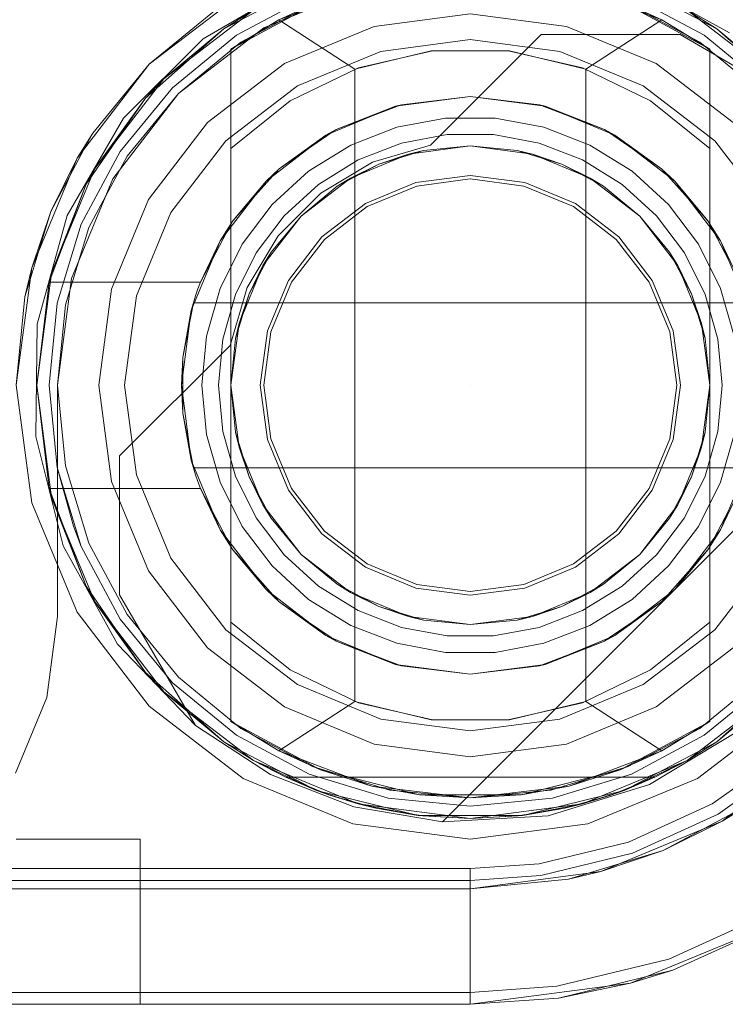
# Model space of a CAD drawing. Extents: x -420 to 300, y 62 to 1112.
# Tile 170 of 227: x -59 to -58.829, y 386.585 to 386.824. Entities that reach past the tile are written whole.
import ezdxf

# ---------------------------------------------------------------- set-up
doc = ezdxf.new("R2010")
doc.units = 0
doc.layers.get('0').update_dxf_attribs({"lineweight": 13})
doc.layers.add('ConnectionPoints', color=7, linetype='Continuous', lineweight=50)

# ---------------------------------------------------------------- blocks, each defined once
blk = doc.blocks.new('Blockreferenz-A06CPV5FL0', base_point=(-61.34085, 386.58521))
at = {"color": 251, "linetype": 'ByBlock', "lineweight": -2, "ltscale": 0.13, "true_color": 0x636363}
for p, q in [((-58.82811, 386.82064), (-58.85198, 386.83382)), ((-58.93198, 386.8329), (-58.95555, 386.81918)), ((-58.94086, 386.82181), (-58.91674, 386.8318)), ((-58.91674, 386.8318), (-58.94086, 386.82181)), ((-58.94586, 386.83047), (-58.96864, 386.81299)), ((-58.96157, 386.80592), (-58.94086, 386.82181)), ((-58.94086, 386.82181), (-58.96157, 386.80592)), ((-58.95555, 386.81918), (-58.97483, 386.7999)), ((-58.90054, 386.79341), (-58.87374, 386.8202)), ((-58.90054, 386.79341), (-58.87374, 386.8202)), ((-58.87374, 386.8202), (-58.84006, 386.8202)), ((-58.87374, 386.8202), (-58.84006, 386.8202)), ((-58.87374, 386.8202), (-58.87374, 386.8202)), ((-58.84006, 386.8202), (-58.80839, 386.8018)), ((-58.84006, 386.8202), (-58.84006, 386.8202)), ((-58.84006, 386.8202), (-58.80839, 386.8018)), ((-58.96864, 386.81299), (-58.98612, 386.79021)), ((-58.97746, 386.78521), (-58.96157, 386.80592)), ((-58.96157, 386.80592), (-58.97746, 386.78521)), ((-58.97483, 386.7999), (-58.98855, 386.77633)), ((-58.91454, 386.78924), (-58.90054, 386.79341)), ((-58.91454, 386.78924), (-58.90054, 386.79341)), ((-58.90054, 386.79341), (-58.90054, 386.79341)), ((-58.98612, 386.79021), (-58.99711, 386.76368)), ((-58.92709, 386.78177), (-58.91454, 386.78924)), ((-58.92709, 386.78177), (-58.91454, 386.78924)), ((-58.98745, 386.76109), (-58.97746, 386.78521)), ((-58.97746, 386.78521), (-58.98745, 386.76109)), ((-58.93742, 386.77144), (-58.92709, 386.78177)), ((-58.93742, 386.77144), (-58.92709, 386.78177)), ((-58.98855, 386.77633), (-58.99581, 386.75005)), ((-58.94489, 386.75889), (-58.93742, 386.77144)), ((-58.94489, 386.75889), (-58.93742, 386.77144)), ((-58.99711, 386.76368), (-59.00086, 386.73521)), ((-58.99086, 386.73521), (-58.98745, 386.76109)), ((-58.98745, 386.76109), (-58.99086, 386.73521)), ((-58.94906, 386.74489), (-58.94489, 386.75889)), ((-58.94906, 386.74489), (-58.94489, 386.75889)), ((-58.99581, 386.75005), (-58.99612, 386.72278)), ((-58.97585, 386.71809), (-58.94906, 386.74489)), ((-58.97585, 386.71809), (-58.94906, 386.74489)), ((-58.94906, 386.74489), (-58.94906, 386.74489)), ((-58.78507, 386.74199), (-58.89764, 386.62942)), ((-58.78507, 386.74199), (-58.89764, 386.62942)), ((-59.00086, 386.73521), (-58.99711, 386.70674)), ((-58.99086, 386.67921), (-58.99086, 386.73521)), ((-58.99086, 386.73521), (-58.99086, 386.67921)), ((-58.99086, 386.73521), (-58.99086, 386.73521)), ((-58.99612, 386.72278), (-58.98947, 386.69633)), ((-58.97585, 386.68441), (-58.97585, 386.71809)), ((-58.97585, 386.71809), (-58.97585, 386.71809)), ((-58.97585, 386.68441), (-58.97585, 386.71809)), ((-58.99711, 386.70674), (-58.98612, 386.68021)), ((-58.98947, 386.69633), (-58.97629, 386.67246)), ((-58.95745, 386.65274), (-58.97585, 386.68441)), ((-58.97585, 386.68441), (-58.97585, 386.68441)), ((-58.95745, 386.65274), (-58.97585, 386.68441)), ((-58.99345, 386.65954), (-58.99086, 386.67921)), ((-58.99086, 386.67921), (-58.99345, 386.65954)), ((-58.99086, 386.67921), (-58.99086, 386.67921)), ((-58.98612, 386.68021), (-58.96864, 386.65743)), ((-58.97629, 386.67246), (-58.95745, 386.65274)), ((-59.00104, 386.64121), (-58.99345, 386.65954)), ((-58.99345, 386.65954), (-59.00104, 386.64121)), ((-58.96864, 386.65743), (-58.94586, 386.63994)), ((-58.83586, 386.63994), (-58.81307, 386.65743)), ((-58.93926, 386.64091), (-58.95745, 386.65274)), ((-58.95745, 386.65274), (-58.95745, 386.65274)), ((-58.95745, 386.65274), (-58.93926, 386.64091)), ((-58.82553, 386.65173), (-58.8475, 386.63848)), ((-58.81416, 386.64669), (-58.8323, 386.63378)), ((-58.91904, 386.63302), (-58.93926, 386.64091)), ((-58.93926, 386.64091), (-58.91904, 386.63302)), ((-58.94586, 386.63994), (-58.91933, 386.62895)), ((-58.8475, 386.63848), (-58.87202, 386.63089)), ((-58.86239, 386.62895), (-58.83586, 386.63994)), ((-58.89764, 386.62942), (-58.91904, 386.63302)), ((-58.91904, 386.63302), (-58.89764, 386.62942)), ((-58.8323, 386.63378), (-58.85255, 386.62453)), ((-58.87202, 386.63089), (-58.89764, 386.62942)), ((-58.91933, 386.62895), (-58.89086, 386.62521)), ((-58.89764, 386.62942), (-58.89764, 386.62942)), ((-58.89086, 386.62521), (-58.86239, 386.62895)), ((-58.85255, 386.62453), (-58.87419, 386.61928)), ((-58.87419, 386.61928), (-58.89086, 386.61809)), ((-58.89086, 386.61809), (-61.19086, 386.61809)), ((-58.89086, 386.61809), (-58.89086, 386.61532)), ((-58.89086, 386.61532), (-58.89086, 386.60988)), ((-58.89086, 386.60988), (-58.89086, 386.60472)), ((-58.84274, 386.59618), (-58.8173, 386.6078)), ((-58.89086, 386.60472), (-58.89086, 386.60001)), ((-58.85203, 386.59032), (-58.81586, 386.6053)), ((-58.89086, 386.60001), (-58.89086, 386.59592)), ((-58.89086, 386.59592), (-58.89086, 386.59258)), ((-58.86992, 386.58959), (-58.84274, 386.59618)), ((-58.89086, 386.59258), (-58.89086, 386.59011)), ((-58.89086, 386.58521), (-58.85203, 386.59032)), ((-58.89086, 386.59011), (-58.89086, 386.5886)), ((-58.89086, 386.58809), (-61.19086, 386.58809)), ((-58.89086, 386.58809), (-58.86992, 386.58959)), ((-58.89086, 386.5886), (-58.89086, 386.58809)), ((-58.89086, 386.58521), (-58.89086, 386.58809)), ((-61.19086, 386.58521), (-58.89086, 386.58521))]:
    blk.add_line(p, q, dxfattribs=at)
blk = doc.blocks.new('Blockreferenz-A06CPV5NL0', base_point=(-61.34085, 386.58521))
at = {"color": 9, "linetype": 'ByBlock', "lineweight": -2, "ltscale": 0.13, "true_color": 0xc1c9c4}
for p, q in [((-58.96864, 386.81299), (-58.94586, 386.83047)), ((-58.92989, 386.82944), (-58.94752, 386.82002)), ((-58.94752, 386.82002), (-58.92989, 386.82944)), ((-58.83419, 386.82002), (-58.85182, 386.82944)), ((-58.85182, 386.82944), (-58.83419, 386.82002)), ((-58.95197, 386.82667), (-58.96864, 386.81299)), ((-58.92912, 386.82759), (-58.94641, 386.81835)), ((-58.8353, 386.81835), (-58.85259, 386.82759)), ((-58.89086, 386.82521), (-58.91415, 386.82214)), ((-58.89086, 386.82521), (-58.91415, 386.82214)), ((-58.86756, 386.82214), (-58.89086, 386.82521)), ((-58.86756, 386.82214), (-58.89086, 386.82521)), ((-58.91415, 386.82214), (-58.93586, 386.81315)), ((-58.91415, 386.82214), (-58.93586, 386.81315)), ((-58.84586, 386.81315), (-58.86756, 386.82214)), ((-58.84586, 386.81315), (-58.86756, 386.82214)), ((-58.94752, 386.82002), (-58.96298, 386.80733)), ((-58.96298, 386.80733), (-58.94752, 386.82002)), ((-58.81873, 386.80733), (-58.83419, 386.82002)), ((-58.83419, 386.82002), (-58.81873, 386.80733)), ((-58.94641, 386.81835), (-58.96157, 386.80592)), ((-58.89086, 386.81897), (-58.91253, 386.81611)), ((-58.91253, 386.81611), (-58.89086, 386.81897)), ((-58.86918, 386.81611), (-58.89086, 386.81897)), ((-58.89086, 386.81897), (-58.86918, 386.81611)), ((-58.82015, 386.80592), (-58.8353, 386.81835)), ((-58.91253, 386.81611), (-58.93274, 386.80775)), ((-58.93274, 386.80775), (-58.91253, 386.81611)), ((-58.84898, 386.80775), (-58.86918, 386.81611)), ((-58.86918, 386.81611), (-58.84898, 386.80775)), ((-58.98612, 386.79021), (-58.96864, 386.81299)), ((-58.96864, 386.81299), (-58.98232, 386.79632)), ((-58.93586, 386.81315), (-58.9545, 386.79885)), ((-58.93586, 386.81315), (-58.9545, 386.79885)), ((-58.82722, 386.79885), (-58.84586, 386.81315)), ((-58.82722, 386.79885), (-58.84586, 386.81315)), ((-58.96298, 386.80733), (-58.97567, 386.79187)), ((-58.97567, 386.79187), (-58.96298, 386.80733)), ((-58.93274, 386.80775), (-58.95008, 386.79443)), ((-58.95008, 386.79443), (-58.93274, 386.80775)), ((-58.83163, 386.79443), (-58.84898, 386.80775)), ((-58.84898, 386.80775), (-58.83163, 386.79443)), ((-58.96157, 386.80592), (-58.974, 386.79076)), ((-58.9545, 386.79885), (-58.9688, 386.78021)), ((-58.9545, 386.79885), (-58.9688, 386.78021)), ((-58.98232, 386.79632), (-58.98612, 386.79021)), ((-58.98436, 386.7925), (-58.98232, 386.79632)), ((-58.95008, 386.79443), (-58.96339, 386.77709)), ((-58.96339, 386.77709), (-58.95008, 386.79443)), ((-58.81832, 386.77709), (-58.83163, 386.79443)), ((-58.83163, 386.79443), (-58.81832, 386.77709)), ((-58.98796, 386.78577), (-58.98436, 386.7925)), ((-58.97567, 386.79187), (-58.98509, 386.77424)), ((-58.98509, 386.77424), (-58.97567, 386.79187)), ((-58.974, 386.79076), (-58.98324, 386.77348)), ((-58.99711, 386.76368), (-58.98612, 386.79021)), ((-58.98612, 386.79021), (-58.99248, 386.7773)), ((-58.99248, 386.7773), (-58.98796, 386.78577)), ((-58.89086, 386.78608), (-58.90402, 386.78435)), ((-58.87769, 386.78435), (-58.89086, 386.78608)), ((-58.90402, 386.78435), (-58.91629, 386.77926)), ((-58.91586, 386.77851), (-58.9038, 386.7835)), ((-58.9038, 386.7835), (-58.89086, 386.78521)), ((-58.89086, 386.78521), (-58.87791, 386.7835)), ((-58.87791, 386.7835), (-58.86586, 386.77851)), ((-58.86542, 386.77926), (-58.87769, 386.78435)), ((-58.9688, 386.78021), (-58.97779, 386.7585)), ((-58.9688, 386.78021), (-58.97779, 386.7585)), ((-58.91629, 386.77926), (-58.92683, 386.77118)), ((-58.92621, 386.77056), (-58.91586, 386.77851)), ((-58.86586, 386.77851), (-58.8555, 386.77056)), ((-58.85488, 386.77118), (-58.86542, 386.77926)), ((-58.99248, 386.7773), (-58.99711, 386.76368)), ((-58.99527, 386.76811), (-58.99248, 386.7773)), ((-58.96339, 386.77709), (-58.97176, 386.75689)), ((-58.97176, 386.75689), (-58.96339, 386.77709)), ((-58.98509, 386.77424), (-58.9909, 386.75511)), ((-58.9909, 386.75511), (-58.98509, 386.77424)), ((-58.98324, 386.77348), (-58.98893, 386.75472)), ((-58.92683, 386.77118), (-58.93491, 386.76064)), ((-58.93416, 386.76021), (-58.92621, 386.77056)), ((-58.8555, 386.77056), (-58.84755, 386.76021)), ((-58.8468, 386.76064), (-58.85488, 386.77118)), ((-58.99748, 386.76081), (-58.99527, 386.76811)), ((-59.00086, 386.73521), (-58.99711, 386.76368)), ((-58.99711, 386.76368), (-58.99874, 386.75667)), ((-58.99874, 386.75667), (-58.99748, 386.76081)), ((-58.93491, 386.76064), (-58.93999, 386.74837)), ((-58.93915, 386.74815), (-58.93416, 386.76021)), ((-58.84755, 386.76021), (-58.84256, 386.74815)), ((-58.84172, 386.74837), (-58.8468, 386.76064)), ((-58.97779, 386.7585), (-58.98086, 386.73521)), ((-58.97779, 386.7585), (-58.98086, 386.73521)), ((-58.99874, 386.75667), (-59.00086, 386.73521)), ((-58.9909, 386.75511), (-58.99286, 386.73521)), ((-58.99286, 386.73521), (-58.9909, 386.75511)), ((-58.98893, 386.75472), (-58.99086, 386.73521)), ((-58.97176, 386.75689), (-58.97462, 386.73521)), ((-58.97462, 386.73521), (-58.97176, 386.75689)), ((-58.93999, 386.74837), (-58.94173, 386.73521)), ((-58.94086, 386.73521), (-58.93915, 386.74815)), ((-58.84256, 386.74815), (-58.84086, 386.73521)), ((-58.83998, 386.73521), (-58.84172, 386.74837)), ((-58.99286, 386.73521), (-58.9909, 386.71531)), ((-58.9909, 386.71531), (-58.99286, 386.73521)), ((-58.99086, 386.73521), (-58.98893, 386.7157)), ((-58.98086, 386.73521), (-58.97779, 386.71191)), ((-58.98086, 386.73521), (-58.97779, 386.71191)), ((-58.97462, 386.73521), (-58.97176, 386.71353)), ((-58.97176, 386.71353), (-58.97462, 386.73521)), ((-58.94173, 386.73521), (-58.93999, 386.72204)), ((-58.93915, 386.72227), (-58.94086, 386.73521)), ((-58.84086, 386.73521), (-58.84256, 386.72227)), ((-58.84172, 386.72204), (-58.83998, 386.73521)), ((-58.93999, 386.72204), (-58.93491, 386.70977)), ((-58.93416, 386.71021), (-58.93915, 386.72227)), ((-58.84256, 386.72227), (-58.84755, 386.71021)), ((-58.8468, 386.70977), (-58.84172, 386.72204)), ((-58.9909, 386.71531), (-58.98509, 386.69617)), ((-58.9909, 386.71531), (-58.98698, 386.7011)), ((-58.98698, 386.7011), (-58.9909, 386.71531)), ((-58.98893, 386.7157), (-58.98324, 386.69694)), ((-58.97779, 386.71191), (-58.9688, 386.69021)), ((-58.97779, 386.71191), (-58.9688, 386.69021)), ((-58.97176, 386.71353), (-58.96339, 386.69333)), ((-58.96339, 386.69333), (-58.97176, 386.71353)), ((-58.93491, 386.70977), (-58.92683, 386.69923)), ((-58.92621, 386.69985), (-58.93416, 386.71021)), ((-58.84755, 386.71021), (-58.8555, 386.69985)), ((-58.85488, 386.69923), (-58.8468, 386.70977)), ((-58.98698, 386.7011), (-58.98509, 386.69617)), ((-58.98509, 386.69617), (-58.98698, 386.7011)), ((-58.91586, 386.69191), (-58.92621, 386.69985)), ((-58.8555, 386.69985), (-58.86586, 386.69191)), ((-58.92683, 386.69923), (-58.91629, 386.69115)), ((-58.86542, 386.69115), (-58.85488, 386.69923)), ((-58.98509, 386.69617), (-58.97567, 386.67854)), ((-58.97567, 386.67854), (-58.98509, 386.69617)), ((-58.98324, 386.69694), (-58.974, 386.67965)), ((-58.96339, 386.69333), (-58.95008, 386.67598)), ((-58.95008, 386.67598), (-58.96339, 386.69333)), ((-58.83163, 386.67598), (-58.81832, 386.69333)), ((-58.81832, 386.69333), (-58.83163, 386.67598)), ((-58.9688, 386.69021), (-58.9545, 386.67157)), ((-58.9688, 386.69021), (-58.9545, 386.67157)), ((-58.91629, 386.69115), (-58.90402, 386.68607)), ((-58.9038, 386.68691), (-58.91586, 386.69191)), ((-58.86586, 386.69191), (-58.87791, 386.68691)), ((-58.87769, 386.68607), (-58.86542, 386.69115)), ((-58.90402, 386.68607), (-58.89086, 386.68433)), ((-58.89086, 386.68521), (-58.9038, 386.68691)), ((-58.87791, 386.68691), (-58.89086, 386.68521)), ((-58.89086, 386.68433), (-58.87769, 386.68607)), ((-58.97567, 386.67854), (-58.96298, 386.66308)), ((-58.96298, 386.66308), (-58.97567, 386.67854)), ((-58.974, 386.67965), (-58.96157, 386.6645)), ((-58.95008, 386.67598), (-58.93274, 386.66267)), ((-58.93274, 386.66267), (-58.95008, 386.67598)), ((-58.84898, 386.66267), (-58.83163, 386.67598)), ((-58.83163, 386.67598), (-58.84898, 386.66267)), ((-58.9545, 386.67157), (-58.93586, 386.65726)), ((-58.9545, 386.67157), (-58.93586, 386.65726)), ((-58.84586, 386.65726), (-58.82722, 386.67157)), ((-58.84586, 386.65726), (-58.82722, 386.67157)), ((-58.96157, 386.6645), (-58.94641, 386.65206)), ((-58.8353, 386.65206), (-58.82015, 386.6645)), ((-58.96298, 386.66308), (-58.94752, 386.6504)), ((-58.94752, 386.6504), (-58.96298, 386.66308)), ((-58.93274, 386.66267), (-58.91253, 386.6543)), ((-58.91253, 386.6543), (-58.93274, 386.66267)), ((-58.86918, 386.6543), (-58.84898, 386.66267)), ((-58.84898, 386.66267), (-58.86918, 386.6543)), ((-58.83419, 386.6504), (-58.81873, 386.66308)), ((-58.81873, 386.66308), (-58.83419, 386.6504)), ((-58.93586, 386.65726), (-58.91415, 386.64827)), ((-58.93586, 386.65726), (-58.91415, 386.64827)), ((-58.86756, 386.64827), (-58.84586, 386.65726)), ((-58.86756, 386.64827), (-58.84586, 386.65726)), ((-58.94641, 386.65206), (-58.92912, 386.64282)), ((-58.91253, 386.6543), (-58.89086, 386.65145)), ((-58.89086, 386.65145), (-58.91253, 386.6543)), ((-58.89086, 386.65145), (-58.86918, 386.6543)), ((-58.86918, 386.6543), (-58.89086, 386.65145)), ((-58.85259, 386.64282), (-58.8353, 386.65206)), ((-58.94752, 386.6504), (-58.92989, 386.64097)), ((-58.92989, 386.64097), (-58.94752, 386.6504)), ((-58.85182, 386.64097), (-58.83419, 386.6504)), ((-58.83419, 386.6504), (-58.85182, 386.64097)), ((-58.91415, 386.64827), (-58.89086, 386.64521)), ((-58.91415, 386.64827), (-58.89086, 386.64521)), ((-58.89086, 386.64521), (-58.86756, 386.64827)), ((-58.89086, 386.64521), (-58.86756, 386.64827)), ((-58.80459, 386.64894), (-58.82986, 386.62955)), ((-58.92912, 386.64282), (-58.91036, 386.63713)), ((-58.87135, 386.63713), (-58.85259, 386.64282)), ((-58.81227, 386.64452), (-58.83086, 386.63128)), ((-58.92989, 386.64097), (-58.91075, 386.63517)), ((-58.91075, 386.63517), (-58.92989, 386.64097)), ((-58.87096, 386.63517), (-58.85182, 386.64097)), ((-58.85182, 386.64097), (-58.87096, 386.63517)), ((-58.91036, 386.63713), (-58.89086, 386.63521)), ((-58.89086, 386.63521), (-58.87135, 386.63713)), ((-58.91075, 386.63517), (-58.89086, 386.63321)), ((-58.89086, 386.63321), (-58.91075, 386.63517)), ((-58.89086, 386.63321), (-58.87096, 386.63517)), ((-58.87096, 386.63517), (-58.89086, 386.63321)), ((-58.82308, 386.63377), (-58.84417, 386.62249)), ((-58.82986, 386.62955), (-58.82308, 386.63377)), ((-58.83086, 386.63128), (-58.85161, 386.62181)), ((-58.82986, 386.62955), (-58.85928, 386.61736)), ((-58.84417, 386.62249), (-58.82986, 386.62955)), ((-58.99309, 386.62521), (-59.00086, 386.62521)), ((-59.00086, 386.62521), (-58.99309, 386.62521)), ((-58.98586, 386.62521), (-58.99309, 386.62521)), ((-58.99309, 386.62521), (-58.98586, 386.62521)), ((-58.97964, 386.62521), (-58.98586, 386.62521)), ((-58.98586, 386.62521), (-58.97964, 386.62521)), ((-58.97487, 386.62521), (-58.97964, 386.62521)), ((-58.97964, 386.62521), (-58.97487, 386.62521)), ((-58.97188, 386.62521), (-58.97487, 386.62521)), ((-58.97487, 386.62521), (-58.97188, 386.62521)), ((-58.97086, 386.62521), (-58.97188, 386.62521)), ((-58.97188, 386.62521), (-58.97086, 386.62521)), ((-58.97086, 386.58521), (-58.97086, 386.62521)), ((-58.97086, 386.58521), (-58.97086, 386.62521)), ((-58.97086, 386.62521), (-58.97086, 386.62521)), ((-58.85161, 386.62181), (-58.87378, 386.61643)), ((-58.84417, 386.62249), (-58.86705, 386.61555)), ((-58.85928, 386.61736), (-58.84417, 386.62249)), ((-58.85928, 386.61736), (-58.89086, 386.61321)), ((-58.87378, 386.61643), (-58.89086, 386.61521)), ((-58.86705, 386.61555), (-58.85928, 386.61736)), ((-58.89086, 386.61521), (-59.74086, 386.61521)), ((-58.89086, 386.61321), (-58.86705, 386.61555)), ((-58.89086, 386.61521), (-58.89086, 386.61244)), ((-58.89086, 386.61321), (-61.19086, 386.61321)), ((-59.06686, 386.61321), (-58.89086, 386.61321)), ((-58.89086, 386.61321), (-58.89086, 386.61321)), ((-58.89086, 386.61244), (-58.89086, 386.607)), ((-58.89086, 386.607), (-58.89086, 386.60183)), ((-58.85203, 386.59032), (-58.81586, 386.6053)), ((-58.8418, 386.59346), (-58.81586, 386.6053)), ((-58.8418, 386.59346), (-58.81586, 386.6053)), ((-58.89086, 386.60183), (-58.89086, 386.59713)), ((-58.89086, 386.59713), (-58.89086, 386.59304)), ((-58.89086, 386.59304), (-58.89086, 386.5897)), ((-58.86951, 386.58673), (-58.8418, 386.59346)), ((-58.85203, 386.59032), (-58.8418, 386.59346)), ((-58.89086, 386.58521), (-58.85203, 386.59032)), ((-58.86951, 386.58673), (-58.85203, 386.59032)), ((-58.89086, 386.5897), (-58.89086, 386.58723)), ((-61.19086, 386.58521), (-58.89086, 386.58521)), ((-61.19086, 386.58521), (-58.89086, 386.58521)), ((-59.00086, 386.58521), (-58.99309, 386.58521)), ((-58.99309, 386.58521), (-59.00086, 386.58521)), ((-58.99309, 386.58521), (-58.98586, 386.58521)), ((-58.98586, 386.58521), (-58.99309, 386.58521)), ((-58.98586, 386.58521), (-58.97964, 386.58521)), ((-58.97964, 386.58521), (-58.98586, 386.58521)), ((-58.97964, 386.58521), (-58.97487, 386.58521)), ((-58.97487, 386.58521), (-58.97964, 386.58521)), ((-58.97487, 386.58521), (-58.97188, 386.58521)), ((-58.97188, 386.58521), (-58.97487, 386.58521)), ((-58.97188, 386.58521), (-58.97086, 386.58521)), ((-58.97086, 386.58521), (-58.97188, 386.58521)), ((-58.97086, 386.58521), (-58.97086, 386.58521)), ((-58.89086, 386.58723), (-58.89086, 386.58572)), ((-58.89086, 386.58521), (-58.86951, 386.58673)), ((-58.89086, 386.58521), (-58.86951, 386.58673)), ((-58.89086, 386.58572), (-58.89086, 386.58521)), ((-58.89086, 386.58521), (-58.89086, 386.58521))]:
    blk.add_line(p, q, dxfattribs=at)
blk = doc.blocks.new('AutoCAD-Punkt-A06CPV5PL0', base_point=(-58.89085, 386.7352))
at = {"color": 0, "lineweight": -2}
blk.add_line((-58.89086, 386.73521), (-58.89086, 386.73521), dxfattribs=at)
blk = doc.blocks.new('AutoCAD-Punkt-A06CPV5RL0', base_point=(-58.89085, 386.7352))
at = {"color": 0, "lineweight": -2}
blk.add_line((-58.89086, 386.73521), (-58.89086, 386.73521), dxfattribs=at)
blk = doc.blocks.new('Blockreferenz-A06CPV5XL0', base_point=(-59.00586, 386.42279))
at = {"color": 0, "linetype": 'ByBlock', "lineweight": -2, "ltscale": 0.13}
for p, q in [((-58.95055, 386.82159), (-58.92812, 386.83337)), ((-58.92812, 386.83337), (-58.95055, 386.82159)), ((-58.85359, 386.83337), (-58.83116, 386.82159)), ((-58.83116, 386.82159), (-58.85359, 386.83337)), ((-58.91475, 386.83231), (-58.93726, 386.82379)), ((-58.84446, 386.82379), (-58.86696, 386.83231)), ((-58.92713, 386.82839), (-58.94886, 386.81667)), ((-58.92713, 386.82839), (-58.93726, 386.82379)), ((-58.83286, 386.81667), (-58.85458, 386.82839)), ((-58.84446, 386.82379), (-58.85458, 386.82839)), ((-58.9651, 386.80945), (-58.94336, 386.82614)), ((-58.94336, 386.82614), (-58.9651, 386.80945)), ((-58.94336, 386.82614), (-58.95055, 386.82159)), ((-58.94336, 386.82614), (-58.95055, 386.82159)), ((-58.93726, 386.82379), (-58.94886, 386.81667)), ((-58.94886, 386.81667), (-58.93726, 386.82379)), ((-58.93726, 386.82379), (-58.91886, 386.81185)), ((-58.86286, 386.81185), (-58.84446, 386.82379)), ((-58.83286, 386.81667), (-58.84446, 386.82379)), ((-58.83286, 386.81667), (-58.84446, 386.82379)), ((-58.83116, 386.82159), (-58.83836, 386.82614)), ((-58.83116, 386.82159), (-58.83836, 386.82614)), ((-58.83836, 386.82614), (-58.81661, 386.80945)), ((-58.81661, 386.80945), (-58.83836, 386.82614)), ((-58.96951, 386.80477), (-58.95055, 386.82159)), ((-58.95055, 386.82159), (-58.96951, 386.80477)), ((-58.95055, 386.82159), (-58.9651, 386.80945)), ((-58.95055, 386.82159), (-58.9651, 386.80945)), ((-58.83116, 386.82159), (-58.81221, 386.80477)), ((-58.81661, 386.80945), (-58.83116, 386.82159)), ((-58.81661, 386.80945), (-58.83116, 386.82159)), ((-58.81221, 386.80477), (-58.83116, 386.82159)), ((-58.94886, 386.81667), (-58.94886, 386.79261)), ((-58.94886, 386.65375), (-58.94886, 386.81667)), ((-58.94886, 386.81667), (-58.94886, 386.81667)), ((-58.83286, 386.79261), (-58.83286, 386.81667)), ((-58.83286, 386.81667), (-58.83286, 386.81667)), ((-58.83286, 386.81667), (-58.83286, 386.65375)), ((-58.91886, 386.81185), (-58.90036, 386.81625)), ((-58.90005, 386.81629), (-58.91798, 386.81217)), ((-58.90036, 386.81625), (-58.88135, 386.81625)), ((-58.88166, 386.81629), (-58.90005, 386.81629)), ((-58.86373, 386.81217), (-58.88166, 386.81629)), ((-58.88135, 386.81625), (-58.86286, 386.81185)), ((-58.91798, 386.81217), (-58.93453, 386.80414)), ((-58.91886, 386.81185), (-58.91886, 386.65856)), ((-58.84718, 386.80414), (-58.86373, 386.81217)), ((-58.86286, 386.65856), (-58.86286, 386.81185)), ((-58.98179, 386.78771), (-58.9651, 386.80945)), ((-58.9651, 386.80945), (-58.98179, 386.78771)), ((-58.9651, 386.80945), (-58.96951, 386.80477)), ((-58.9651, 386.80945), (-58.96951, 386.80477)), ((-58.98388, 386.78391), (-58.96951, 386.80477)), ((-58.96951, 386.80477), (-58.98388, 386.78391)), ((-58.96951, 386.80477), (-58.98179, 386.78771)), ((-58.96951, 386.80477), (-58.98179, 386.78771)), ((-58.90897, 386.80282), (-58.89086, 386.80521)), ((-58.89086, 386.80521), (-58.90757, 386.80318)), ((-58.89086, 386.80521), (-58.87274, 386.80282)), ((-58.87414, 386.80318), (-58.89086, 386.80521)), ((-58.93453, 386.80414), (-58.94886, 386.79261)), ((-58.92586, 386.79583), (-58.90897, 386.80282)), ((-58.90897, 386.80282), (-58.92332, 386.79722)), ((-58.91372, 386.80086), (-58.90828, 386.80291)), ((-58.90757, 386.80318), (-58.90897, 386.80282)), ((-58.90828, 386.80291), (-58.90757, 386.80318)), ((-58.87414, 386.80318), (-58.87343, 386.80291)), ((-58.87274, 386.80282), (-58.87414, 386.80318)), ((-58.87343, 386.80291), (-58.868, 386.80086)), ((-58.87274, 386.80282), (-58.85586, 386.79583)), ((-58.85839, 386.79722), (-58.87274, 386.80282)), ((-58.83286, 386.79261), (-58.84718, 386.80414)), ((-58.92332, 386.79722), (-58.91372, 386.80086)), ((-58.89685, 386.79993), (-58.90864, 386.79773)), ((-58.88486, 386.79993), (-58.89685, 386.79993)), ((-58.87307, 386.79773), (-58.88486, 386.79993)), ((-58.868, 386.80086), (-58.85839, 386.79722)), ((-58.90864, 386.79773), (-58.91983, 386.79339)), ((-58.86188, 386.79339), (-58.87307, 386.79773)), ((-58.94035, 386.7847), (-58.92586, 386.79583)), ((-58.92586, 386.79583), (-58.93719, 386.78768)), ((-58.93029, 386.79243), (-58.92458, 386.79636)), ((-58.92332, 386.79722), (-58.92586, 386.79583)), ((-58.92458, 386.79636), (-58.92332, 386.79722)), ((-58.90755, 386.79388), (-58.89648, 386.79595)), ((-58.90755, 386.79388), (-58.89648, 386.79595)), ((-58.89648, 386.79595), (-58.88523, 386.79595)), ((-58.89648, 386.79595), (-58.88523, 386.79595)), ((-58.88523, 386.79595), (-58.87416, 386.79388)), ((-58.88523, 386.79595), (-58.87416, 386.79388)), ((-58.85839, 386.79722), (-58.85713, 386.79636)), ((-58.85586, 386.79583), (-58.85839, 386.79722)), ((-58.85713, 386.79636), (-58.85142, 386.79243)), ((-58.85586, 386.79583), (-58.84136, 386.7847)), ((-58.84452, 386.78768), (-58.85586, 386.79583)), ((-58.91983, 386.79339), (-58.93003, 386.78708)), ((-58.91805, 386.78981), (-58.90755, 386.79388)), ((-58.91805, 386.78981), (-58.90755, 386.79388)), ((-58.90587, 386.79123), (-58.89086, 386.79321)), ((-58.90587, 386.79123), (-58.89086, 386.79321)), ((-58.90587, 386.79123), (-58.89086, 386.79321)), ((-58.89086, 386.79321), (-58.90217, 386.79209)), ((-58.90217, 386.79209), (-58.89086, 386.79321)), ((-58.89086, 386.79321), (-58.87584, 386.79123)), ((-58.87954, 386.79209), (-58.89086, 386.79321)), ((-58.89086, 386.79321), (-58.87954, 386.79209)), ((-58.89086, 386.79321), (-58.87584, 386.79123)), ((-58.89086, 386.79321), (-58.87584, 386.79123)), ((-58.87416, 386.79388), (-58.86367, 386.78981)), ((-58.87416, 386.79388), (-58.86367, 386.78981)), ((-58.85168, 386.78708), (-58.86188, 386.79339)), ((-58.94886, 386.79261), (-58.94886, 386.7574)), ((-58.93719, 386.78768), (-58.93029, 386.79243)), ((-58.91986, 386.78544), (-58.90587, 386.79123)), ((-58.91986, 386.78544), (-58.90587, 386.79123)), ((-58.91986, 386.78544), (-58.90587, 386.79123)), ((-58.91305, 386.78879), (-58.90217, 386.79209)), ((-58.90587, 386.79123), (-58.91305, 386.78879)), ((-58.90217, 386.79209), (-58.90587, 386.79123)), ((-58.87584, 386.79123), (-58.87954, 386.79209)), ((-58.87954, 386.79209), (-58.86866, 386.78879)), ((-58.86866, 386.78879), (-58.87584, 386.79123)), ((-58.87584, 386.79123), (-58.86186, 386.78544)), ((-58.87584, 386.79123), (-58.86186, 386.78544)), ((-58.87584, 386.79123), (-58.86186, 386.78544)), ((-58.85142, 386.79243), (-58.84452, 386.78768)), ((-58.83286, 386.73521), (-58.83286, 386.79261)), ((-58.92762, 386.78389), (-58.91805, 386.78981)), ((-58.92762, 386.78389), (-58.91805, 386.78981)), ((-58.92308, 386.78343), (-58.91305, 386.78879)), ((-58.91305, 386.78879), (-58.91986, 386.78544)), ((-58.86186, 386.78544), (-58.86866, 386.78879)), ((-58.86866, 386.78879), (-58.85863, 386.78343)), ((-58.86367, 386.78981), (-58.8541, 386.78389)), ((-58.86367, 386.78981), (-58.8541, 386.78389)), ((-58.99228, 386.76238), (-58.98179, 386.78771)), ((-58.98179, 386.78771), (-58.99228, 386.76238)), ((-58.98179, 386.78771), (-58.98388, 386.78391)), ((-58.98179, 386.78771), (-58.98388, 386.78391)), ((-58.94362, 386.78044), (-58.93872, 386.78596)), ((-58.93719, 386.78768), (-58.94035, 386.7847)), ((-58.93003, 386.78708), (-58.93889, 386.779)), ((-58.93872, 386.78596), (-58.93719, 386.78768)), ((-58.84282, 386.779), (-58.85168, 386.78708)), ((-58.84452, 386.78768), (-58.84299, 386.78596)), ((-58.84136, 386.7847), (-58.84452, 386.78768)), ((-58.84299, 386.78596), (-58.83809, 386.78044)), ((-58.99284, 386.76021), (-58.98388, 386.78391)), ((-58.98388, 386.78391), (-58.99284, 386.76021)), ((-58.98388, 386.78391), (-58.99228, 386.76238)), ((-58.98388, 386.78391), (-58.99228, 386.76238)), ((-58.95148, 386.77021), (-58.94035, 386.7847)), ((-58.94035, 386.7847), (-58.94838, 386.7751)), ((-58.93594, 386.7763), (-58.92762, 386.78389)), ((-58.93594, 386.7763), (-58.92762, 386.78389)), ((-58.93187, 386.77622), (-58.91986, 386.78544)), ((-58.93187, 386.77622), (-58.91986, 386.78544)), ((-58.93187, 386.77622), (-58.91986, 386.78544)), ((-58.92308, 386.78343), (-58.93187, 386.77622)), ((-58.93187, 386.77622), (-58.92308, 386.78343)), ((-58.91986, 386.78544), (-58.92308, 386.78343)), ((-58.85863, 386.78343), (-58.86186, 386.78544)), ((-58.86186, 386.78544), (-58.84984, 386.77622)), ((-58.86186, 386.78544), (-58.84984, 386.77622)), ((-58.86186, 386.78544), (-58.84984, 386.77622)), ((-58.84984, 386.77622), (-58.85863, 386.78343)), ((-58.85863, 386.78343), (-58.84984, 386.77622)), ((-58.8541, 386.78389), (-58.84578, 386.7763)), ((-58.8541, 386.78389), (-58.84578, 386.7763)), ((-58.84136, 386.7847), (-58.83023, 386.77021)), ((-58.83333, 386.7751), (-58.84136, 386.7847)), ((-58.94838, 386.7751), (-58.94362, 386.78044)), ((-58.93889, 386.779), (-58.94612, 386.76942)), ((-58.83559, 386.76942), (-58.84282, 386.779)), ((-58.83809, 386.78044), (-58.83333, 386.7751)), ((-58.94272, 386.76732), (-58.93594, 386.7763)), ((-58.94272, 386.76732), (-58.93594, 386.7763)), ((-58.94109, 386.76421), (-58.93187, 386.77622)), ((-58.94109, 386.76421), (-58.93187, 386.77622)), ((-58.94109, 386.76421), (-58.93187, 386.77622)), ((-58.93187, 386.77622), (-58.93908, 386.76743)), ((-58.93908, 386.76743), (-58.93187, 386.77622)), ((-58.84984, 386.77622), (-58.84063, 386.76421)), ((-58.84263, 386.76743), (-58.84984, 386.77622)), ((-58.84984, 386.77622), (-58.84263, 386.76743)), ((-58.84984, 386.77622), (-58.84063, 386.76421)), ((-58.84984, 386.77622), (-58.84063, 386.76421)), ((-58.84578, 386.7763), (-58.83899, 386.76732)), ((-58.84578, 386.7763), (-58.83899, 386.76732)), ((-58.94838, 386.7751), (-58.95148, 386.77021)), ((-58.94982, 386.77237), (-58.94838, 386.7751)), ((-58.83333, 386.7751), (-58.83189, 386.77237)), ((-58.83023, 386.77021), (-58.83333, 386.7751)), ((-58.95336, 386.76565), (-58.94982, 386.77237)), ((-58.83189, 386.77237), (-58.82835, 386.76565)), ((-58.95847, 386.75332), (-58.95148, 386.77021)), ((-58.95148, 386.77021), (-58.95624, 386.76021)), ((-58.94612, 386.76942), (-58.95147, 386.75869)), ((-58.83025, 386.75869), (-58.83559, 386.76942)), ((-58.83023, 386.77021), (-58.82324, 386.75332)), ((-58.82547, 386.76021), (-58.83023, 386.77021)), ((-58.94774, 386.75724), (-58.94272, 386.76732)), ((-58.94774, 386.75724), (-58.94272, 386.76732)), ((-58.94444, 386.7574), (-58.93908, 386.76743)), ((-58.93908, 386.76743), (-58.94109, 386.76421)), ((-58.84063, 386.76421), (-58.84263, 386.76743)), ((-58.84263, 386.76743), (-58.83727, 386.7574)), ((-58.83899, 386.76732), (-58.83397, 386.75724)), ((-58.83899, 386.76732), (-58.83397, 386.75724)), ((-58.95624, 386.76021), (-58.95336, 386.76565)), ((-58.94688, 386.75022), (-58.94109, 386.76421)), ((-58.94688, 386.75022), (-58.94109, 386.76421)), ((-58.94688, 386.75022), (-58.94109, 386.76421)), ((-58.94109, 386.76421), (-58.94444, 386.7574)), ((-58.83727, 386.7574), (-58.84063, 386.76421)), ((-58.84063, 386.76421), (-58.83483, 386.75022)), ((-58.84063, 386.76421), (-58.83483, 386.75022)), ((-58.84063, 386.76421), (-58.83483, 386.75022)), ((-58.99586, 386.73521), (-58.99228, 386.76238)), ((-58.99228, 386.76238), (-58.99586, 386.73521)), ((-58.99228, 386.76238), (-58.99284, 386.76021)), ((-58.99228, 386.76238), (-58.99284, 386.76021)), ((-58.99284, 386.76021), (-58.99586, 386.73521)), ((-58.99284, 386.76021), (-58.95624, 386.76021)), ((-58.99284, 386.76021), (-58.99284, 386.76021)), ((-58.95624, 386.76021), (-58.99284, 386.76021)), ((-58.95624, 386.76021), (-58.95685, 386.75855)), ((-58.95624, 386.76021), (-58.95624, 386.76021)), ((-58.95685, 386.75855), (-58.95741, 386.75689)), ((-58.95147, 386.75869), (-58.95475, 386.74715)), ((-58.95082, 386.74642), (-58.94774, 386.75724)), ((-58.95082, 386.74642), (-58.94774, 386.75724)), ((-58.94886, 386.7574), (-58.94886, 386.74652)), ((-58.94774, 386.74652), (-58.94444, 386.7574)), ((-58.94444, 386.7574), (-58.94688, 386.75022)), ((-58.83483, 386.75022), (-58.83727, 386.7574)), ((-58.83727, 386.7574), (-58.83397, 386.74652)), ((-58.83397, 386.75724), (-58.83089, 386.74642)), ((-58.83397, 386.75724), (-58.83089, 386.74642)), ((-58.82696, 386.74715), (-58.83025, 386.75869)), ((-58.95794, 386.75521), (-58.96053, 386.74196)), ((-58.95794, 386.75521), (-58.95847, 386.75332)), ((-58.95816, 386.75408), (-58.95794, 386.75521)), ((-58.95741, 386.75689), (-58.95794, 386.75521)), ((-58.82377, 386.75521), (-58.95794, 386.75521)), ((-58.95794, 386.75521), (-58.95769, 386.75521)), ((-58.95794, 386.75521), (-58.95794, 386.75521)), ((-58.95769, 386.75521), (-58.82402, 386.75521)), ((-58.96086, 386.73521), (-58.95847, 386.75332)), ((-58.95847, 386.75332), (-58.96053, 386.74196)), ((-58.95881, 386.75075), (-58.95816, 386.75408)), ((-58.96053, 386.74196), (-58.95881, 386.75075)), ((-58.94886, 386.73521), (-58.94688, 386.75022)), ((-58.94886, 386.73521), (-58.94688, 386.75022)), ((-58.94886, 386.73521), (-58.94688, 386.75022)), ((-58.94688, 386.75022), (-58.94774, 386.74652)), ((-58.83397, 386.74652), (-58.83483, 386.75022)), ((-58.83483, 386.75022), (-58.83286, 386.73521)), ((-58.83483, 386.75022), (-58.83286, 386.73521)), ((-58.83483, 386.75022), (-58.83286, 386.73521)), ((-58.95475, 386.74715), (-58.95586, 386.73521)), ((-58.95186, 386.73521), (-58.95082, 386.74642)), ((-58.95186, 386.73521), (-58.95082, 386.74642)), ((-58.94774, 386.74652), (-58.94886, 386.73521)), ((-58.94886, 386.73521), (-58.94774, 386.74652)), ((-58.94886, 386.74652), (-58.94886, 386.73521)), ((-58.83286, 386.73521), (-58.83397, 386.74652)), ((-58.83397, 386.74652), (-58.83286, 386.73521)), ((-58.83089, 386.74642), (-58.82986, 386.73521)), ((-58.83089, 386.74642), (-58.82986, 386.73521)), ((-58.96053, 386.74196), (-58.96086, 386.73521)), ((-58.96053, 386.74196), (-58.96053, 386.73768)), ((-58.96053, 386.73768), (-58.96053, 386.73273)), ((-58.99228, 386.70803), (-58.99586, 386.73521)), ((-58.99586, 386.73521), (-58.99284, 386.71021)), ((-58.99586, 386.73521), (-58.99228, 386.70803)), ((-58.95847, 386.71709), (-58.96086, 386.73521)), ((-58.96086, 386.73521), (-58.96053, 386.72846)), ((-58.95586, 386.73521), (-58.95475, 386.72326)), ((-58.95082, 386.724), (-58.95186, 386.73521)), ((-58.95082, 386.724), (-58.95186, 386.73521)), ((-58.94688, 386.7202), (-58.94886, 386.73521)), ((-58.94886, 386.73521), (-58.94774, 386.72389)), ((-58.94688, 386.7202), (-58.94886, 386.73521)), ((-58.94886, 386.73521), (-58.94886, 386.67781)), ((-58.94774, 386.72389), (-58.94886, 386.73521)), ((-58.94688, 386.7202), (-58.94886, 386.73521)), ((-58.83286, 386.73521), (-58.83483, 386.7202)), ((-58.83286, 386.73521), (-58.83483, 386.7202)), ((-58.83286, 386.73521), (-58.83483, 386.7202)), ((-58.83397, 386.72389), (-58.83286, 386.73521)), ((-58.83286, 386.73521), (-58.83397, 386.72389)), ((-58.83286, 386.72389), (-58.83286, 386.73521)), ((-58.82986, 386.73521), (-58.83089, 386.724)), ((-58.82986, 386.73521), (-58.83089, 386.724)), ((-58.96053, 386.73273), (-58.96053, 386.72846)), ((-58.96053, 386.72846), (-58.95794, 386.71521)), ((-58.95881, 386.71966), (-58.96053, 386.72846)), ((-58.96053, 386.72846), (-58.95847, 386.71709)), ((-58.94774, 386.71317), (-58.95082, 386.724)), ((-58.94774, 386.71317), (-58.95082, 386.724)), ((-58.94774, 386.72389), (-58.94688, 386.7202)), ((-58.94444, 386.71301), (-58.94774, 386.72389)), ((-58.83397, 386.72389), (-58.83727, 386.71301)), ((-58.83483, 386.7202), (-58.83397, 386.72389)), ((-58.83089, 386.724), (-58.83397, 386.71317)), ((-58.83089, 386.724), (-58.83397, 386.71317)), ((-58.83286, 386.71301), (-58.83286, 386.72389)), ((-58.95475, 386.72326), (-58.95147, 386.71173)), ((-58.83025, 386.71173), (-58.82696, 386.72326)), ((-58.95816, 386.71634), (-58.95881, 386.71966)), ((-58.94109, 386.70621), (-58.94688, 386.7202)), ((-58.94688, 386.7202), (-58.94444, 386.71301)), ((-58.94109, 386.70621), (-58.94688, 386.7202)), ((-58.94109, 386.70621), (-58.94688, 386.7202)), ((-58.83483, 386.7202), (-58.84063, 386.70621)), ((-58.83483, 386.7202), (-58.84063, 386.70621)), ((-58.83483, 386.7202), (-58.84063, 386.70621)), ((-58.83727, 386.71301), (-58.83483, 386.7202)), ((-58.95148, 386.70021), (-58.95847, 386.71709)), ((-58.95847, 386.71709), (-58.95794, 386.71521)), ((-58.82324, 386.71709), (-58.83023, 386.70021)), ((-58.95794, 386.71521), (-58.95816, 386.71634)), ((-58.95794, 386.71521), (-58.82377, 386.71521)), ((-58.95769, 386.71521), (-58.95794, 386.71521)), ((-58.95794, 386.71521), (-58.95741, 386.71353)), ((-58.95794, 386.71521), (-58.95794, 386.71521)), ((-58.82402, 386.71521), (-58.95769, 386.71521)), ((-58.95741, 386.71353), (-58.95685, 386.71186)), ((-58.95685, 386.71186), (-58.95624, 386.71021)), ((-58.95147, 386.71173), (-58.94612, 386.70099)), ((-58.94272, 386.70309), (-58.94774, 386.71317)), ((-58.94272, 386.70309), (-58.94774, 386.71317)), ((-58.94444, 386.71301), (-58.94109, 386.70621)), ((-58.93908, 386.70298), (-58.94444, 386.71301)), ((-58.83727, 386.71301), (-58.84263, 386.70298)), ((-58.84063, 386.70621), (-58.83727, 386.71301)), ((-58.83397, 386.71317), (-58.83899, 386.70309)), ((-58.83397, 386.71317), (-58.83899, 386.70309)), ((-58.83559, 386.70099), (-58.83025, 386.71173)), ((-58.83286, 386.67781), (-58.83286, 386.71301)), ((-58.99284, 386.71021), (-58.99228, 386.70803)), ((-58.99284, 386.71021), (-58.99228, 386.70803)), ((-58.98388, 386.68651), (-58.99284, 386.71021)), ((-58.95624, 386.71021), (-58.99284, 386.71021)), ((-58.99284, 386.71021), (-58.99284, 386.71021)), ((-58.99284, 386.71021), (-58.98388, 386.68651)), ((-58.95624, 386.71021), (-58.99284, 386.71021)), ((-58.95336, 386.70476), (-58.95624, 386.71021)), ((-58.95624, 386.71021), (-58.95148, 386.70021)), ((-58.95624, 386.71021), (-58.95624, 386.71021)), ((-58.83023, 386.70021), (-58.82547, 386.71021)), ((-58.99228, 386.70803), (-58.98388, 386.68651)), ((-58.98179, 386.68271), (-58.99228, 386.70803)), ((-58.99228, 386.70803), (-58.98388, 386.68651)), ((-58.99228, 386.70803), (-58.98179, 386.68271)), ((-58.94982, 386.69804), (-58.95336, 386.70476)), ((-58.93187, 386.69419), (-58.94109, 386.70621)), ((-58.94109, 386.70621), (-58.93908, 386.70298)), ((-58.93187, 386.69419), (-58.94109, 386.70621)), ((-58.93187, 386.69419), (-58.94109, 386.70621)), ((-58.84063, 386.70621), (-58.84984, 386.69419)), ((-58.84063, 386.70621), (-58.84984, 386.69419)), ((-58.84063, 386.70621), (-58.84984, 386.69419)), ((-58.84263, 386.70298), (-58.84063, 386.70621)), ((-58.82835, 386.70476), (-58.83189, 386.69804)), ((-58.93594, 386.69411), (-58.94272, 386.70309)), ((-58.93594, 386.69411), (-58.94272, 386.70309)), ((-58.93908, 386.70298), (-58.93187, 386.69419)), ((-58.93187, 386.69419), (-58.93908, 386.70298)), ((-58.84984, 386.69419), (-58.84263, 386.70298)), ((-58.84263, 386.70298), (-58.84984, 386.69419)), ((-58.83899, 386.70309), (-58.84578, 386.69411)), ((-58.83899, 386.70309), (-58.84578, 386.69411)), ((-58.94035, 386.68571), (-58.95148, 386.70021)), ((-58.95148, 386.70021), (-58.94838, 386.69532)), ((-58.94612, 386.70099), (-58.93889, 386.69142)), ((-58.84282, 386.69142), (-58.83559, 386.70099)), ((-58.83023, 386.70021), (-58.84136, 386.68571)), ((-58.83333, 386.69532), (-58.83023, 386.70021)), ((-58.94838, 386.69532), (-58.94982, 386.69804)), ((-58.83189, 386.69804), (-58.83333, 386.69532)), ((-58.94362, 386.68997), (-58.94838, 386.69532)), ((-58.94838, 386.69532), (-58.94035, 386.68571)), ((-58.84136, 386.68571), (-58.83333, 386.69532)), ((-58.83333, 386.69532), (-58.83809, 386.68997)), ((-58.92762, 386.68653), (-58.93594, 386.69411)), ((-58.92762, 386.68653), (-58.93594, 386.69411)), ((-58.93187, 386.69419), (-58.92308, 386.68698)), ((-58.91986, 386.68498), (-58.93187, 386.69419)), ((-58.91986, 386.68498), (-58.93187, 386.69419)), ((-58.92308, 386.68698), (-58.93187, 386.69419)), ((-58.91986, 386.68498), (-58.93187, 386.69419)), ((-58.84984, 386.69419), (-58.86186, 386.68498)), ((-58.84984, 386.69419), (-58.86186, 386.68498)), ((-58.84984, 386.69419), (-58.86186, 386.68498)), ((-58.85863, 386.68698), (-58.84984, 386.69419)), ((-58.84984, 386.69419), (-58.85863, 386.68698)), ((-58.84578, 386.69411), (-58.8541, 386.68653)), ((-58.84578, 386.69411), (-58.8541, 386.68653)), ((-58.93889, 386.69142), (-58.93003, 386.68334)), ((-58.85168, 386.68334), (-58.84282, 386.69142)), ((-58.93872, 386.68445), (-58.94362, 386.68997)), ((-58.83809, 386.68997), (-58.84299, 386.68445)), ((-58.98388, 386.68651), (-58.98179, 386.68271)), ((-58.96951, 386.66564), (-58.98388, 386.68651)), ((-58.98388, 386.68651), (-58.98179, 386.68271)), ((-58.98388, 386.68651), (-58.96951, 386.66564)), ((-58.92586, 386.67458), (-58.94035, 386.68571)), ((-58.94035, 386.68571), (-58.93719, 386.68274)), ((-58.91805, 386.6806), (-58.92762, 386.68653)), ((-58.91805, 386.6806), (-58.92762, 386.68653)), ((-58.92308, 386.68698), (-58.91986, 386.68498)), ((-58.91305, 386.68162), (-58.92308, 386.68698)), ((-58.85863, 386.68698), (-58.86866, 386.68162)), ((-58.8541, 386.68653), (-58.86367, 386.6806)), ((-58.8541, 386.68653), (-58.86367, 386.6806)), ((-58.86186, 386.68498), (-58.85863, 386.68698)), ((-58.84136, 386.68571), (-58.85586, 386.67458)), ((-58.84452, 386.68274), (-58.84136, 386.68571)), ((-58.93719, 386.68274), (-58.93872, 386.68445)), ((-58.93003, 386.68334), (-58.91983, 386.67702)), ((-58.90587, 386.67918), (-58.91986, 386.68498)), ((-58.91986, 386.68498), (-58.91305, 386.68162)), ((-58.90587, 386.67918), (-58.91986, 386.68498)), ((-58.90587, 386.67918), (-58.91986, 386.68498)), ((-58.86186, 386.68498), (-58.87584, 386.67918)), ((-58.86186, 386.68498), (-58.87584, 386.67918)), ((-58.86186, 386.68498), (-58.87584, 386.67918)), ((-58.86866, 386.68162), (-58.86186, 386.68498)), ((-58.86188, 386.67702), (-58.85168, 386.68334)), ((-58.84299, 386.68445), (-58.84452, 386.68274)), ((-58.98179, 386.68271), (-58.96951, 386.66564)), ((-58.9651, 386.66096), (-58.98179, 386.68271)), ((-58.98179, 386.68271), (-58.96951, 386.66564)), ((-58.98179, 386.68271), (-58.9651, 386.66096)), ((-58.93029, 386.67799), (-58.93719, 386.68274)), ((-58.93719, 386.68274), (-58.92586, 386.67458)), ((-58.91305, 386.68162), (-58.90587, 386.67918)), ((-58.90217, 386.67832), (-58.91305, 386.68162)), ((-58.86866, 386.68162), (-58.87954, 386.67832)), ((-58.87584, 386.67918), (-58.86866, 386.68162)), ((-58.85586, 386.67458), (-58.84452, 386.68274)), ((-58.84452, 386.68274), (-58.85142, 386.67799)), ((-58.90755, 386.67654), (-58.91805, 386.6806)), ((-58.90755, 386.67654), (-58.91805, 386.6806)), ((-58.89086, 386.67721), (-58.90587, 386.67918)), ((-58.90587, 386.67918), (-58.90217, 386.67832)), ((-58.89086, 386.67721), (-58.90587, 386.67918)), ((-58.89086, 386.67721), (-58.90587, 386.67918)), ((-58.90217, 386.67832), (-58.89086, 386.67721)), ((-58.89086, 386.67721), (-58.90217, 386.67832)), ((-58.87584, 386.67918), (-58.89086, 386.67721)), ((-58.87584, 386.67918), (-58.89086, 386.67721)), ((-58.87584, 386.67918), (-58.89086, 386.67721)), ((-58.89086, 386.67721), (-58.87954, 386.67832)), ((-58.87954, 386.67832), (-58.89086, 386.67721)), ((-58.87954, 386.67832), (-58.87584, 386.67918)), ((-58.86367, 386.6806), (-58.87416, 386.67654)), ((-58.86367, 386.6806), (-58.87416, 386.67654)), ((-58.94886, 386.67781), (-58.94886, 386.65375)), ((-58.93453, 386.66628), (-58.94886, 386.67781)), ((-58.92458, 386.67406), (-58.93029, 386.67799)), ((-58.91983, 386.67702), (-58.90864, 386.67269)), ((-58.89648, 386.67447), (-58.90755, 386.67654)), ((-58.89648, 386.67447), (-58.90755, 386.67654)), ((-58.87416, 386.67654), (-58.88523, 386.67447)), ((-58.87416, 386.67654), (-58.88523, 386.67447)), ((-58.87307, 386.67269), (-58.86188, 386.67702)), ((-58.85142, 386.67799), (-58.85713, 386.67406)), ((-58.83286, 386.67781), (-58.84718, 386.66628)), ((-58.83286, 386.65375), (-58.83286, 386.67781)), ((-58.90897, 386.66759), (-58.92586, 386.67458)), ((-58.92586, 386.67458), (-58.92332, 386.67319)), ((-58.92332, 386.67319), (-58.92458, 386.67406)), ((-58.88523, 386.67447), (-58.89648, 386.67447)), ((-58.88523, 386.67447), (-58.89648, 386.67447)), ((-58.85586, 386.67458), (-58.87274, 386.66759)), ((-58.85839, 386.67319), (-58.85586, 386.67458)), ((-58.85713, 386.67406), (-58.85839, 386.67319)), ((-58.91372, 386.66956), (-58.92332, 386.67319)), ((-58.92332, 386.67319), (-58.90897, 386.66759)), ((-58.90864, 386.67269), (-58.89685, 386.67048)), ((-58.88486, 386.67048), (-58.87307, 386.67269)), ((-58.87274, 386.66759), (-58.85839, 386.67319)), ((-58.85839, 386.67319), (-58.868, 386.66956)), ((-58.90828, 386.6675), (-58.91372, 386.66956)), ((-58.89685, 386.67048), (-58.88486, 386.67048)), ((-58.868, 386.66956), (-58.87343, 386.6675)), ((-58.89086, 386.66521), (-58.90897, 386.66759)), ((-58.90897, 386.66759), (-58.90757, 386.66723)), ((-58.90757, 386.66723), (-58.90828, 386.6675)), ((-58.90757, 386.66723), (-58.89086, 386.66521)), ((-58.87274, 386.66759), (-58.89086, 386.66521)), ((-58.89086, 386.66521), (-58.87414, 386.66723)), ((-58.87414, 386.66723), (-58.87274, 386.66759)), ((-58.87343, 386.6675), (-58.87414, 386.66723)), ((-58.95055, 386.64883), (-58.96951, 386.66564)), ((-58.96951, 386.66564), (-58.9651, 386.66096)), ((-58.96951, 386.66564), (-58.9651, 386.66096)), ((-58.96951, 386.66564), (-58.95055, 386.64883)), ((-58.91798, 386.65825), (-58.93453, 386.66628)), ((-58.84718, 386.66628), (-58.86373, 386.65825)), ((-58.81221, 386.66564), (-58.83116, 386.64883)), ((-58.83116, 386.64883), (-58.81221, 386.66564)), ((-58.9651, 386.66096), (-58.95055, 386.64883)), ((-58.94336, 386.64427), (-58.9651, 386.66096)), ((-58.9651, 386.66096), (-58.95055, 386.64883)), ((-58.9651, 386.66096), (-58.94336, 386.64427)), ((-58.81661, 386.66096), (-58.83836, 386.64427)), ((-58.83836, 386.64427), (-58.81661, 386.66096)), ((-58.83116, 386.64883), (-58.81661, 386.66096)), ((-58.83116, 386.64883), (-58.81661, 386.66096)), ((-58.91886, 386.65856), (-58.93726, 386.64662)), ((-58.90036, 386.65416), (-58.91886, 386.65856)), ((-58.90005, 386.65413), (-58.91798, 386.65825)), ((-58.86373, 386.65825), (-58.88166, 386.65413)), ((-58.86286, 386.65856), (-58.88135, 386.65416)), ((-58.84446, 386.64662), (-58.86286, 386.65856)), ((-58.94886, 386.65375), (-58.93726, 386.64662)), ((-58.92713, 386.64202), (-58.94886, 386.65375)), ((-58.93726, 386.64662), (-58.94886, 386.65375)), ((-58.94886, 386.65375), (-58.94886, 386.65375)), ((-58.88135, 386.65416), (-58.90036, 386.65416)), ((-58.88166, 386.65413), (-58.90005, 386.65413)), ((-58.83286, 386.65375), (-58.85458, 386.64202)), ((-58.84446, 386.64662), (-58.83286, 386.65375)), ((-58.83286, 386.65375), (-58.84446, 386.64662)), ((-58.83286, 386.65375), (-58.83286, 386.65375)), ((-58.95055, 386.64883), (-58.94336, 386.64427)), ((-58.92812, 386.63704), (-58.95055, 386.64883)), ((-58.95055, 386.64883), (-58.94336, 386.64427)), ((-58.95055, 386.64883), (-58.92812, 386.63704)), ((-58.83116, 386.64883), (-58.85359, 386.63704)), ((-58.85359, 386.63704), (-58.83116, 386.64883)), ((-58.83836, 386.64427), (-58.83116, 386.64883)), ((-58.83836, 386.64427), (-58.83116, 386.64883)), ((-58.93726, 386.64662), (-58.92713, 386.64202)), ((-58.93726, 386.64662), (-58.91475, 386.6381)), ((-58.86696, 386.6381), (-58.84446, 386.64662)), ((-58.85458, 386.64202), (-58.84446, 386.64662)), ((-58.94336, 386.64427), (-58.93558, 386.64021)), ((-58.91803, 386.63378), (-58.94336, 386.64427)), ((-58.94336, 386.64427), (-58.92812, 386.63704)), ((-58.94336, 386.64427), (-58.91803, 386.63378)), ((-58.83836, 386.64427), (-58.86368, 386.63378)), ((-58.86368, 386.63378), (-58.83836, 386.64427)), ((-58.85359, 386.63704), (-58.83836, 386.64427)), ((-58.84613, 386.64021), (-58.83836, 386.64427)), ((-58.93558, 386.64021), (-58.92812, 386.63704)), ((-58.93558, 386.64021), (-58.92488, 386.63587)), ((-58.84613, 386.64021), (-58.93558, 386.64021)), ((-58.93558, 386.64021), (-58.93558, 386.64021)), ((-58.93558, 386.64021), (-58.92488, 386.63587)), ((-58.84613, 386.64021), (-58.93558, 386.64021)), ((-58.9032, 386.63597), (-58.92713, 386.64202)), ((-58.92713, 386.64202), (-58.91475, 386.6381)), ((-58.85458, 386.64202), (-58.87851, 386.63597)), ((-58.86696, 386.6381), (-58.85458, 386.64202)), ((-58.85683, 386.63587), (-58.84613, 386.64021)), ((-58.85683, 386.63587), (-58.84613, 386.64021)), ((-58.85359, 386.63704), (-58.84613, 386.64021)), ((-58.84613, 386.64021), (-58.84613, 386.64021)), ((-58.91475, 386.6381), (-58.9032, 386.63597)), ((-58.91475, 386.6381), (-58.89086, 386.63521)), ((-58.89086, 386.63521), (-58.86696, 386.6381)), ((-58.87851, 386.63597), (-58.86696, 386.6381)), ((-58.92812, 386.63704), (-58.92488, 386.63587)), ((-58.90352, 386.63097), (-58.92812, 386.63704)), ((-58.92812, 386.63704), (-58.91803, 386.63378)), ((-58.92812, 386.63704), (-58.90352, 386.63097)), ((-58.92488, 386.63587), (-58.92185, 386.63502)), ((-58.92488, 386.63587), (-58.91803, 386.63378)), ((-58.91377, 386.63274), (-58.92488, 386.63587)), ((-58.87851, 386.63597), (-58.9032, 386.63597)), ((-58.9032, 386.63597), (-58.89086, 386.63521)), ((-58.89086, 386.63521), (-58.87851, 386.63597)), ((-58.85359, 386.63704), (-58.87819, 386.63097)), ((-58.87819, 386.63097), (-58.85359, 386.63704)), ((-58.85683, 386.63587), (-58.86794, 386.63274)), ((-58.86368, 386.63378), (-58.85359, 386.63704)), ((-58.86368, 386.63378), (-58.85683, 386.63587)), ((-58.85986, 386.63502), (-58.85683, 386.63587)), ((-58.85683, 386.63587), (-58.85359, 386.63704)), ((-58.92185, 386.63502), (-58.91627, 386.63344)), ((-58.91803, 386.63378), (-58.91377, 386.63274)), ((-58.89086, 386.63021), (-58.91803, 386.63378)), ((-58.91803, 386.63378), (-58.90352, 386.63097)), ((-58.91803, 386.63378), (-58.89086, 386.63021)), ((-58.91627, 386.63344), (-58.91377, 386.63274)), ((-58.86368, 386.63378), (-58.89086, 386.63021)), ((-58.89086, 386.63021), (-58.86368, 386.63378)), ((-58.87819, 386.63097), (-58.86368, 386.63378)), ((-58.86794, 386.63274), (-58.86368, 386.63378)), ((-58.86794, 386.63274), (-58.86544, 386.63344)), ((-58.86544, 386.63344), (-58.85986, 386.63502)), ((-58.91377, 386.63274), (-58.90352, 386.63097)), ((-58.91377, 386.63274), (-58.90238, 386.63084)), ((-58.91377, 386.63274), (-58.90238, 386.63084)), ((-58.90352, 386.63097), (-58.90238, 386.63084)), ((-58.87819, 386.63097), (-58.90352, 386.63097)), ((-58.90352, 386.63097), (-58.89086, 386.63021)), ((-58.90352, 386.63097), (-58.87819, 386.63097)), ((-58.90238, 386.63084), (-58.89086, 386.63021)), ((-58.90238, 386.63084), (-58.89086, 386.63021)), ((-58.89086, 386.63021), (-58.87819, 386.63097)), ((-58.89086, 386.63021), (-58.87933, 386.63084)), ((-58.89086, 386.63021), (-58.87933, 386.63084)), ((-58.87933, 386.63084), (-58.86794, 386.63274)), ((-58.87933, 386.63084), (-58.86794, 386.63274)), ((-58.87933, 386.63084), (-58.87819, 386.63097)), ((-58.87819, 386.63097), (-58.86794, 386.63274))]:
    blk.add_line(p, q, dxfattribs=at)

msp = doc.modelspace()

# ---------------------------------------------------------------- block references
at = {"ltscale": 0.13}
for name, p in [('Blockreferenz-A06CPV5FL0', (-61.34085, 386.58521)), ('Blockreferenz-A06CPV5NL0', (-61.34085, 386.58521)), ('Blockreferenz-A06CPV5XL0', (-59.00586, 386.42279))]:
    msp.add_blockref(name, p, dxfattribs=at)
at = {"layer": 'ConnectionPoints', "ltscale": 0.5}
for name in ['AutoCAD-Punkt-A06CPV5PL0', 'AutoCAD-Punkt-A06CPV5RL0']:
    msp.add_blockref(name, (-58.89085, 386.7352), dxfattribs=at)

doc.saveas('drawing.dxf')
